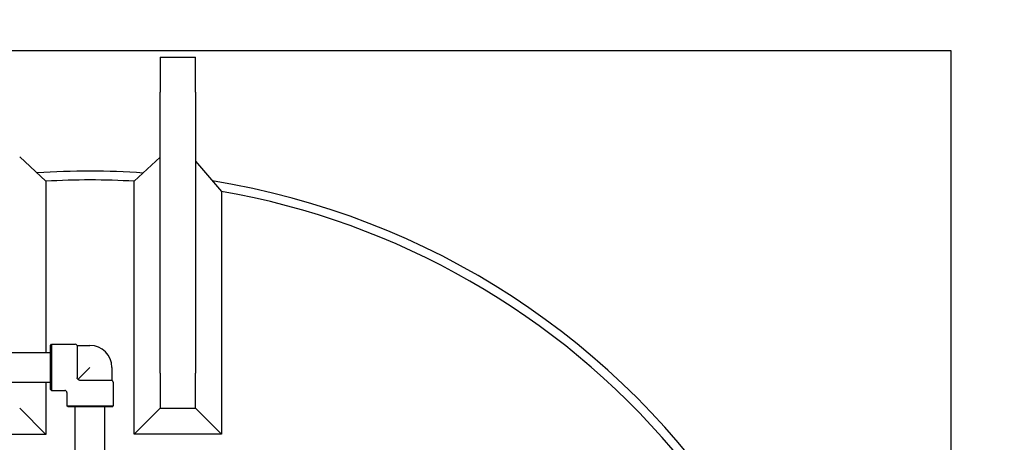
# Model space of a CAD drawing. Header units: inches. Extents: x 5 to 1128, y -85 to 748.
# Tile 126 of 256: x 240 to 268, y 320 to 332. Entities that reach past the tile are written whole.
import ezdxf

# ---------------------------------------------------------------- set-up
doc = ezdxf.new("R2010")
doc.units = ezdxf.units.IN
doc.header["$LTSCALE"] = 32
doc.header["$MEASUREMENT"] = 0
doc.layers.add('Dimension (ANSI)', color=7, linetype='Continuous', lineweight=25)
doc.layers.add('Visible (ANSI)', color=7, linetype='Continuous', lineweight=30)
doc.styles.add('Note Text (ANSI)', font='tahoma.ttf')
doc.dimstyles.new('SB Fraction-16 (ANSI)', dxfattribs={"dimscale": 32, "dimtxt": 0.125, "dimasz": 0.098425, "dimexe": 0.125, "dimexo": 0.0625, "dimgap": 0.031496, "dimtad": 0, "dimtih": 1, "dimtoh": 1, "dimdec": 4, "dimrnd": 1e-08, "dimzin": 0, "dimdsep": 46, "dimlunit": 5, "dimtxsty": 'Note Text (ANSI)', "dimcen": 0.09, "dimdle": 0.393701, "dimclrd": 256, "dimclre": 256, "dimclrt": 256, "dimadec": 0, "dimazin": 3, "dimtfac": 0.96, "dimtofl": 0, "dimtmove": 0, "dimatfit": 3, "dimfxl": 1, "dimfrac": 2, "dimtolj": 1, "dimtzin": 12, "dimlwd": -1, "dimlwe": -1, "dimarcsym": 0})

# ---------------------------------------------------------------- blocks, each defined once
blk = doc.blocks.new('*D17')
at = {"layer": 'Defpoints', "color": 0, "transparency": 16777216}
for p in [(268.182, 333.234), (244.87, 156.234), (303.64, 156.234)]:
    blk.add_point(p, dxfattribs=at)
at = {"layer": 'Dimension (ANSI)', "transparency": 16777216}
for p, q in [((270.182, 333.234), (307.64, 333.234)), ((303.64, 330.084), (303.64, 258.248)), ((303.64, 159.383), (303.64, 252.219)), ((246.87, 156.234), (307.64, 156.234))]:
    blk.add_line(p, q, dxfattribs=at)
for points in [[(303.115, 330.084), (304.164, 330.084), (303.64, 333.234)], [(303.115, 159.383), (304.164, 159.383), (303.64, 156.234)]]:
    blk.add_solid(points, dxfattribs=at)
at = {"layer": 'Dimension (ANSI)', "transparency": 16777216, "insert": (299.537, 257.24), "char_height": 4, "attachment_point": 1, "style": 'Note Text (ANSI)'}
blk.add_mtext('\\A1;177', dxfattribs=at)

msp = doc.modelspace()

# ---------------------------------------------------------------- linework, layer by layer
at = {"layer": 'Visible (ANSI)'}
for p, q in [((213.43226, 331.48367), (266.43226, 331.48367)), ((266.43226, 331.48367), (266.43226, 319.09617)), ((243.93226, 331.29617), (243.93226, 330.29617)), ((243.93226, 331.29617), (244.93226, 331.29617)), ((244.93226, 330.29617), (244.93226, 331.29617)), ((243.93226, 322.29617), (243.93226, 330.29617)), ((244.93226, 330.29617), (244.93226, 322.29617)), ((239.93226, 328.45346), (240.67861, 327.76001)), ((243.93226, 328.44567), (243.19299, 327.7596)), ((244.93226, 328.33378), (245.67154, 327.47233)), ((240.67861, 327.76001), (240.67861, 322.88123)), ((243.19299, 320.55689), (243.19299, 327.7596)), ((245.67154, 327.47233), (245.67154, 320.55689)), ((240.80726, 323.08617), (240.83851, 323.11742)), ((240.80726, 321.83617), (240.80726, 323.08617)), ((240.83851, 323.11742), (240.83851, 321.80492)), ((240.83851, 323.11742), (241.51276, 323.11742)), ((241.56689, 323.08617), (241.56689, 322.16474)), ((241.56689, 323.08617), (241.93226, 323.08617)), ((238.78726, 322.88117), (240.80726, 322.88117)), ((241.93226, 322.46117), (241.59288, 322.12179)), ((242.55726, 322.46117), (242.55726, 322.0958)), ((243.93226, 322.29617), (243.93226, 321.29617)), ((244.93226, 321.29617), (244.93226, 322.29617)), ((238.78726, 322.04117), (240.80726, 322.04117)), ((240.67861, 322.0412), (240.67861, 320.54982)), ((241.63584, 322.0958), (242.55726, 322.0958)), ((242.58851, 322.04167), (242.58851, 321.36742)), ((240.80726, 321.83617), (240.83851, 321.80492)), ((240.83851, 321.80492), (241.21351, 321.80492)), ((241.27601, 321.74242), (241.27601, 321.36742)), ((239.93226, 321.29617), (240.67861, 320.54982)), ((241.27601, 321.36742), (242.58851, 321.36742)), ((241.30726, 321.33617), (241.27601, 321.36742)), ((242.55726, 321.33617), (241.30726, 321.33617)), ((241.51226, 319.17117), (241.51226, 321.33617)), ((242.35226, 319.17117), (242.35226, 321.33617)), ((242.55726, 321.33617), (242.58851, 321.36742)), ((243.93226, 321.29617), (243.19299, 320.55689)), ((243.93226, 321.29617), (244.93226, 321.29617)), ((244.93226, 321.29617), (245.67154, 320.55689)), ((240.67861, 320.54982), (238.18591, 320.54982)), ((245.67154, 320.55689), (243.19299, 320.55689))]:
    msp.add_line(p, q, dxfattribs=at)
for centre, radius, start, end in [((241.93226, 306.04617), 22, 86.055549, 93.925463), ((241.93226, 306.04617), 22, 86.055549, 93.925463), ((241.93226, 306.04617), 21.75, 86.677026, 93.304311), ((241.93226, 306.04617), 22, 32.900503, 80.884808), ((241.93226, 306.04617), 22, 32.900503, 80.884808), ((241.93226, 306.04617), 21.75, 40.273486, 80.100487), ((241.51276, 323.05492), 0.0625, 30, 90), ((241.93226, 322.46117), 0.625, 0, 90), ((242.52601, 322.04167), 0.0625, 0, 60), ((241.21351, 321.74242), 0.0625, 0, 90)]:
    msp.add_arc(centre, radius, start, end, dxfattribs=at)
for points, knots in [([(241.59288, 322.12179), (241.59187, 322.12262), (241.59088, 322.12347), (241.58605, 322.12772), (241.582, 322.13174), (241.57552, 322.13938), (241.57279, 322.14331), (241.56763, 322.15428), (241.56689, 322.16014), (241.56689, 322.16474)], [-0.100035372, -0.100035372, -0.100035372, -0.100035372, -0.093175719, -0.093175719, -0.06597253, -0.06597253, -0.039834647, -0.039834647, 0, 0, 0, 0]), ([(241.63584, 322.0958), (241.63272, 322.0958), (241.62963, 322.09615), (241.62361, 322.0976), (241.62074, 322.09865), (241.61365, 322.10217), (241.60973, 322.10499), (241.60201, 322.11168), (241.59726, 322.11647), (241.59288, 322.12179)], [-0.251093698, -0.251093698, -0.251093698, -0.251093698, -0.216806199, -0.216806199, -0.183024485, -0.183024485, -0.13062137, -0.13062137, -0.074070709, -0.074070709, -0.074070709, -0.074070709])]:
    msp.add_open_spline(points, degree=3, knots=knots, dxfattribs=at)

# ---------------------------------------------------------------- dimensions: what is measured, and where the dimension line sits
at = {"layer": 'Dimension (ANSI)'}
dim = msp.add_linear_dim(base=(303.6395, 156.23367), p1=(268.18226, 333.23367), p2=(244.86976, 156.23367), angle=90, dimstyle='SB Fraction-16 (ANSI)', override={"dimgap": 0.031496, "dimdec": 4, "dimtol": 0, "dimlim": 0, "dimtp": 0, "dimtm": 0, "dimtdec": 2, "dimatfit": 1}, dxfattribs=at)
dim.commit()
dim.dimension.update_dxf_attribs({"geometry": '*D17', "text_midpoint": (303.6395, 255.23367), "dimtype": 160})

doc.saveas('drawing.dxf')
